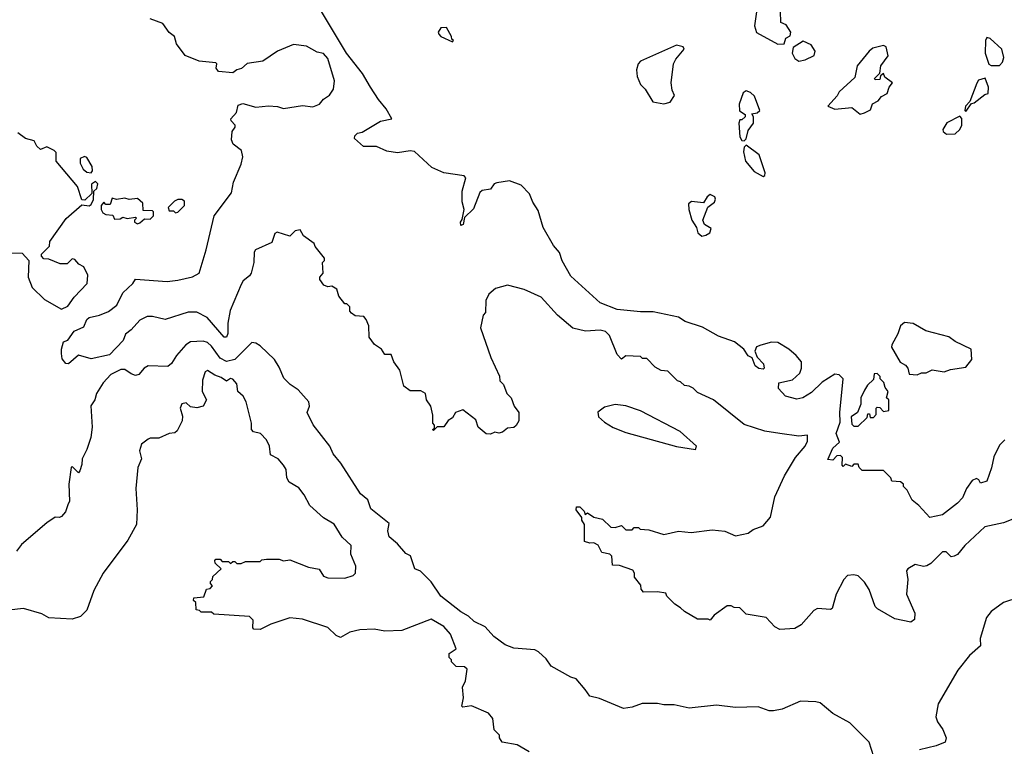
# Model space of a CAD drawing. Extents: x 2494106 to 2685573, y 758056 to 915185.
# Tile 244 of 256: x 2578137 to 2582797, y 853455 to 856894. Entities that reach past the tile are written whole.
import ezdxf

# ---------------------------------------------------------------- set-up
doc = ezdxf.new("R2010")
doc.units = 0

msp = doc.modelspace()

# ---------------------------------------------------------------- linework, layer by layer
at = {"layer": '0CON05XD'}
for points in [[(2581725, 856777.5), (2581755, 856780), (2581763.3, 856806.7), (2581783, 856817), (2581786.7, 856835), (2581765, 856870), (2581740, 856880), (2581737.5, 856935), (2581705, 856956.7), (2581655, 856973.3), (2581635, 856970), (2581627, 856953), (2581614.2, 856865), (2581624.2, 856834.2), (2581725, 856777.5)], [(2582800, 854905), (2582775, 854880), (2582747.5, 854825), (2582737, 854773), (2582715, 854710), (2582685, 854700), (2582676.4, 854716.4), (2582665, 854722.5), (2582645, 854712.5), (2582618.8, 854675), (2582598.7, 854631.3), (2582575, 854606), (2582505, 854550), (2582445, 854537.5), (2582392.5, 854595), (2582360.7, 854620.7), (2582337, 854667), (2582320, 854685), (2582320, 854695), (2582305, 854707.5), (2582265, 854710), (2582260, 854725), (2582225, 854760), (2582125, 854760), (2582110, 854775), (2582105, 854790), (2582085, 854790), (2582075, 854780), (2582045, 854790), (2582035, 854780), (2582030, 854785), (2582031.7, 854821.7), (2582021.7, 854831.7), (2582005, 854830), (2581985, 854810), (2581961.7, 854811.7), (2581985, 854866.7), (2582017.5, 854895), (2582001.2, 854935), (2582020.7, 854989.3), (2582019.2, 855035), (2582034.1, 855194.1), (2582015, 855213.3), (2581995, 855216.7), (2581935, 855178), (2581885, 855130), (2581843.3, 855105), (2581815, 855098), (2581761.7, 855111.7), (2581728.3, 855148.3), (2581730, 855175), (2581795, 855190), (2581829.2, 855220.8), (2581836.7, 855245), (2581836.7, 855275), (2581812.5, 855305), (2581777.5, 855335), (2581725, 855366), (2581695, 855367.1), (2581645, 855354), (2581623.8, 855345), (2581616.7, 855325), (2581627.5, 855297.5), (2581656.7, 855265), (2581660, 855245), (2581655, 855240), (2581635, 855242.5), (2581617.5, 855255), (2581603.3, 855293.3), (2581585, 855303.8), (2581564.3, 855334.3), (2581519.6, 855369.6), (2581445, 855395.6), (2581368.2, 855438.2), (2581286.7, 855465), (2581255, 855486.7), (2581135, 855512), (2581075, 855511.3), (2580965, 855521.8), (2580885, 855553.8), (2580745, 855680.6), (2580705, 855752.5), (2580691.5, 855791.5), (2580663.8, 855825), (2580615, 855910.8), (2580590.7, 855990.7), (2580565, 856030), (2580549.1, 856069.1), (2580511.1, 856111.1), (2580455, 856130.9), (2580395, 856121.2), (2580383.3, 856116.7), (2580365, 856092.5), (2580325, 856086), (2580314.4, 856075.6), (2580285, 855998.8), (2580241.7, 855958.3), (2580236.2, 855925), (2580225, 855920), (2580223.8, 855935), (2580231.7, 855948.3), (2580240, 855995), (2580231.7, 856031.7), (2580231.7, 856081.7), (2580248.8, 856145), (2580240, 856155), (2580145, 856169.2), (2580088, 856195), (2580005, 856270), (2579985, 856273.1), (2579924.4, 856264.4), (2579875, 856271.2), (2579825, 856293.8), (2579763.6, 856293.6), (2579721.7, 856331.7), (2579723.3, 856345), (2579735, 856356.7), (2579758.3, 856361.7), (2579845, 856414.2), (2579897.5, 856425), (2579871.9, 856471.9), (2579835, 856516), (2579797.8, 856575), (2579760, 856640), (2579683.3, 856735), (2579560, 856940)], [(2582845, 854532.5), (2582793.3, 854513.3), (2582705, 854493.3), (2582610, 854405), (2582575, 854363.3), (2582560, 854355), (2582545, 854352.5), (2582522.5, 854375), (2582505, 854375.8), (2582449.5, 854320.5), (2582430.3, 854309.7), (2582415, 854306), (2582375, 854316.2), (2582340, 854295), (2582334, 854285), (2582340, 854245), (2582333.8, 854175), (2582373.3, 854085), (2582372.5, 854055), (2582355, 854043.3), (2582278.3, 854058.3), (2582197.5, 854105), (2582186.4, 854116.4), (2582157.7, 854197.7), (2582135, 854232.5), (2582105, 854262.5), (2582085, 854266.7), (2582055, 854263.3), (2582036.7, 854245), (2582001.2, 854175), (2581983, 854107), (2581975, 854102.5), (2581913, 854107), (2581895, 854097.5), (2581835, 854030), (2581805, 854013.3), (2581735, 854007.5), (2581710.7, 854020.7), (2581670, 854065), (2581575, 854080), (2581545, 854110), (2581518.3, 854111.7), (2581505, 854120), (2581485, 854120), (2581423.6, 854076.4), (2581405, 854052.5), (2581395, 854057.5), (2581345, 854057.5), (2581283, 854093), (2581265, 854110), (2581237, 854127), (2581200, 854165), (2581195, 854180), (2581155, 854186.7), (2581090, 854185), (2581078.3, 854198.3), (2581077, 854217), (2581047.5, 854255), (2581047.5, 854275), (2581039.3, 854289.3), (2580975, 854310), (2580943, 854313), (2580940, 854355), (2580930, 854365), (2580892.5, 854372.5), (2580875, 854407.5), (2580855, 854417.5), (2580835, 854416.7), (2580810, 854425), (2580810, 854505), (2580797.5, 854525), (2580797.5, 854537.5), (2580770, 854575), (2580771.7, 854588.3), (2580788.3, 854588.3), (2580808.3, 854568.3), (2580812.5, 854552.5), (2580825, 854560), (2580855, 854540), (2580895, 854530), (2580935, 854492.5), (2580955, 854490), (2580985, 854500), (2581005, 854480), (2581035, 854480), (2581045, 854490), (2581065, 854490), (2581073, 854483), (2581115, 854480), (2581185, 854456.7), (2581255, 854472.5), (2581315, 854467.5), (2581415, 854480), (2581475, 854474), (2581525, 854451.2), (2581585, 854463.8), (2581608.8, 854481.2), (2581655, 854498.8), (2581690.5, 854539.5), (2581710.4, 854635), (2581756.2, 854735), (2581808.8, 854821.2), (2581853.8, 854875), (2581865, 854900), (2581865, 854927.5), (2581825, 854923.3), (2581735, 854936.2), (2581663.3, 854946.7), (2581565, 854978.8), (2581420, 855095), (2581345, 855130), (2581325, 855150), (2581305, 855160), (2581283, 855163), (2581265, 855180), (2581250, 855185), (2581205, 855230), (2581173, 855233), (2581145, 855250), (2581105, 855290), (2581085, 855290), (2581075, 855300), (2581005, 855302.5), (2580985, 855287.5), (2580965, 855308.8), (2580928.8, 855398.8), (2580908.7, 855418.7), (2580885, 855424.5), (2580815, 855420), (2580754.1, 855434.1), (2580682.5, 855495), (2580605, 855580), (2580525, 855617.5), (2580445, 855637.5), (2580388.3, 855621.7), (2580357.5, 855595), (2580342.5, 855565), (2580341.7, 855508.3), (2580330, 855495), (2580317.5, 855435), (2580367.5, 855295), (2580407, 855207), (2580410, 855185), (2580427, 855167), (2580442.5, 855125), (2580463.6, 855103.6), (2580477.5, 855065), (2580500, 855035), (2580500, 854995), (2580486.4, 854973.6), (2580475, 854963.3), (2580445, 854960), (2580421.7, 854941.7), (2580405, 854937.5), (2580385, 854942.5), (2580365, 854932.5), (2580345, 854933.3), (2580307.5, 854965), (2580295, 855000), (2580235, 855047.5), (2580200, 855035), (2580185, 855010), (2580165, 854997.5), (2580145, 854967.5), (2580112.5, 854967.5), (2580095, 854950), (2580090, 854955), (2580100, 854960), (2580100, 854975), (2580092.5, 854985), (2580093, 855023), (2580082.5, 855065), (2580062.5, 855095), (2580057.5, 855125), (2580035, 855137.5), (2579985, 855137.5), (2579955, 855160), (2579936.7, 855235), (2579907.5, 855275), (2579895, 855310), (2579865, 855310), (2579850, 855335), (2579816.1, 855356.1), (2579791.7, 855391.7), (2579790, 855445), (2579777.5, 855475), (2579765, 855490), (2579725, 855492.5), (2579707.5, 855505), (2579700, 855515), (2579700, 855535), (2579685, 855550), (2579675, 855550), (2579647.5, 855585), (2579638.3, 855618.3), (2579615, 855632.5), (2579595, 855630), (2579577, 855637), (2579557.5, 855665), (2579557.5, 855675), (2579572.5, 855695), (2579570, 855745), (2579580, 855755), (2579580, 855765), (2579535, 855820), (2579530, 855835), (2579480.7, 855870.7), (2579465, 855900), (2579440, 855895), (2579415, 855870), (2579355, 855888.8), (2579345, 855882.5), (2579330, 855840), (2579252.5, 855805), (2579246.2, 855793.8), (2579245.8, 855745), (2579232.5, 855695), (2579225, 855681.2), (2579195, 855658.8), (2579185, 855641.2), (2579132.5, 855517.5), (2579122, 855458), (2579121.3, 855408.7), (2579115, 855391.2), (2579105, 855391.2), (2579024.3, 855485), (2578975, 855509.4), (2578935, 855509.1), (2578825, 855475.6), (2578765, 855489.5), (2578740.9, 855489.1), (2578705, 855471.9), (2578665, 855425.6), (2578637.5, 855405), (2578626, 855375), (2578562.7, 855307.3), (2578475, 855289.4), (2578415, 855306.2), (2578367.5, 855265), (2578355, 855267.5), (2578338.3, 855288.3), (2578334.1, 855314.1), (2578334, 855335), (2578345, 855370), (2578365, 855377.5), (2578395, 855420), (2578439.7, 855440.3), (2578454.4, 855475), (2578465, 855484.3), (2578515, 855495.5), (2578556.6, 855513.4), (2578597.2, 855542.8), (2578625, 855601.4), (2578672.5, 855645), (2578685, 855666), (2578835, 855654.2), (2578885, 855660.8), (2578955, 855677.5), (2578986, 855695), (2579019.2, 855805), (2579056.7, 855965), (2579140, 856075), (2579148.8, 856125), (2579185, 856210), (2579193.3, 856245), (2579186.7, 856275), (2579147.5, 856305), (2579140, 856325), (2579142.5, 856365), (2579156.7, 856385), (2579156.7, 856395), (2579137.5, 856415), (2579136.7, 856425), (2579162.5, 856455), (2579170.7, 856489.3), (2579193, 856497), (2579255, 856480), (2579315, 856486.2), (2579357, 856483), (2579385, 856473.8), (2579475, 856488), (2579525, 856482), (2579555.8, 856494.2), (2579575, 856517.5), (2579603, 856537), (2579622.5, 856565), (2579627.5, 856605), (2579595, 856710), (2579575, 856733.3), (2579545, 856740), (2579495, 856768.8), (2579433, 856777), (2579357.5, 856745), (2579288.3, 856698.3), (2579213.6, 856686.4), (2579187, 856663), (2579165, 856657.5), (2579145, 856642.5), (2579078.3, 856648.3), (2579067.5, 856665), (2579070, 856685), (2579065, 856690), (2578987, 856697), (2578920, 856725), (2578879.3, 856779.3), (2578870, 856815), (2578843.6, 856833.6), (2578815, 856876.7), (2578755, 856897.5)], [(2580185, 856790), (2580190, 856795), (2580181.7, 856801.7), (2580180, 856815), (2580156.4, 856856.4), (2580130, 856855), (2580117.5, 856835), (2580120, 856825), (2580130, 856815), (2580185, 856790)], [(2581185, 856496), (2581215, 856503.8), (2581236.7, 856535), (2581225, 856560), (2581220.8, 856595), (2581231.1, 856685), (2581242.1, 856707.9), (2581282.5, 856755), (2581277.5, 856765), (2581245, 856774.2), (2581075, 856698), (2581064.2, 856685), (2581056.1, 856656.1), (2581060, 856625), (2581075, 856587.5), (2581096.7, 856565), (2581133.8, 856505), (2581185, 856496)], [(2581825, 856697.5), (2581855, 856703.3), (2581897.5, 856725), (2581902.5, 856745), (2581882.5, 856775), (2581845, 856792.5), (2581797, 856763), (2581792.5, 856735), (2581805, 856710), (2581825, 856697.5)], [(2582115, 856447.5), (2582135, 856452.5), (2582163, 856467), (2582173.6, 856496.4), (2582200.7, 856509.3), (2582215, 856530), (2582242.5, 856545), (2582252.5, 856575), (2582267.5, 856595), (2582231.7, 856621.7), (2582225, 856640), (2582211.7, 856628.3), (2582208.3, 856611.7), (2582185, 856610), (2582182.5, 856615), (2582208.3, 856641.7), (2582212.5, 856675), (2582247, 856723), (2582237.5, 856765), (2582225, 856772.5), (2582175, 856760), (2582157.5, 856745), (2582100, 856675), (2582089.3, 856620.7), (2582015, 856552.5), (2582006.4, 856533.6), (2581962.5, 856485), (2581995, 856470), (2582075, 856478.8), (2582115, 856447.5)], [(2582775, 856677.5), (2582787.7, 856692.3), (2582794, 856715), (2582786, 856755), (2582730, 856805), (2582715, 856810), (2582707.5, 856795), (2582706.7, 856735), (2582723, 856683), (2582735, 856677.5), (2582775, 856677.5)], [(2582615, 856460), (2582642.5, 856497.5), (2582655, 856500), (2582705, 856540), (2582720, 856545), (2582722.5, 856575), (2582707, 856617), (2582675, 856607.5), (2582666.4, 856593.6), (2582633.3, 856506.7), (2582613.3, 856485), (2582610, 856465), (2582615, 856460)], [(2581565, 856320), (2581575, 856330), (2581585, 856370), (2581610, 856405), (2581610, 856435), (2581601.7, 856448.3), (2581627, 856453), (2581640, 856465), (2581615, 856532.5), (2581595, 856550), (2581575, 856556.7), (2581561.7, 856548.3), (2581542.5, 856495), (2581543, 856463), (2581570, 856445), (2581570, 856435), (2581555, 856420), (2581545, 856420), (2581540, 856405), (2581545, 856340), (2581555, 856322.5), (2581565, 856320)], [(2582523, 856353), (2582565, 856353.3), (2582586.1, 856373.9), (2582596.7, 856395), (2582596.7, 856426.7), (2582587, 856437), (2582525, 856406.2), (2582506.7, 856375), (2582507.5, 856365), (2582523, 856353)], [(2578095, 855790), (2578148.3, 855788.3), (2578180, 855755), (2578177.5, 855675), (2578196.4, 855626.4), (2578255, 855570), (2578334.2, 855524.2), (2578365, 855538), (2578395, 855580), (2578456.7, 855645), (2578458.8, 855685), (2578440, 855725), (2578417, 855737), (2578398.3, 855758.3), (2578385, 855762.5), (2578361.7, 855738.3), (2578328.3, 855738.3), (2578275, 855760), (2578251.7, 855761.7), (2578240, 855775), (2578240, 855785), (2578278.3, 855821.7), (2578280, 855845), (2578357, 855953), (2578431.7, 856018.3), (2578465, 856012.5), (2578475, 856020), (2578486.4, 856043.6), (2578488.3, 856081.7), (2578502.5, 856095), (2578507, 856117), (2578495, 856127.5), (2578477.5, 856115), (2578478.3, 856071.7), (2578445, 856040), (2578431.7, 856041.7), (2578410, 856105), (2578310, 856225), (2578310, 856265), (2578300, 856275), (2578265, 856292.5), (2578235, 856280), (2578217.5, 856295), (2578205, 856320), (2578165, 856332.5), (2578128.3, 856358.3)], [(2581655, 856151.2), (2581663.6, 856156.4), (2581665, 856170), (2581636.7, 856255), (2581575, 856300), (2581565, 856290), (2581561.9, 856268.1), (2581572.5, 856225), (2581613.8, 856175), (2581655, 856151.2)], [(2578475, 856170), (2578481.7, 856178.3), (2578479.3, 856199.3), (2578455, 856242.5), (2578443.6, 856246.4), (2578423.6, 856236.4), (2578423.3, 856215), (2578437, 856187), (2578455, 856172.5), (2578475, 856170)], [(2581365, 855870), (2581385, 855873.8), (2581402.5, 855885), (2581410, 855905), (2581377.5, 855925), (2581370, 855945), (2581393.8, 856006.2), (2581425, 856030), (2581430, 856045), (2581427.5, 856055), (2581405, 856066.2), (2581390, 856055), (2581373.3, 856026.7), (2581317, 856033), (2581303, 856023), (2581303.3, 855995), (2581317.5, 855945), (2581340.7, 855910.7), (2581346.7, 855885), (2581365, 855870)], [(2578695, 855927.5), (2578705, 855933.3), (2578728.3, 855951.7), (2578755, 855950), (2578770, 855965), (2578770, 855985), (2578765, 855990), (2578721.7, 855991.7), (2578720, 856025), (2578695, 856047.5), (2578655, 856042.5), (2578635, 856050), (2578595, 856042.5), (2578575, 856050), (2578565, 856020), (2578545, 856020), (2578535, 856030), (2578522.5, 856015), (2578522.5, 855995), (2578530.7, 855980.7), (2578545, 855972.5), (2578578.3, 855968.3), (2578585, 855950), (2578611.7, 855951.7), (2578625, 855960), (2578645, 855952.5), (2578685, 855960), (2578690, 855955), (2578680, 855945), (2578680, 855935), (2578695, 855927.5)], [(2578875, 855980), (2578885, 855982.5), (2578916.7, 856015), (2578916.7, 856035), (2578905, 856042.5), (2578885, 856042.5), (2578870, 856035), (2578840, 856005), (2578845, 855990), (2578865, 855990), (2578875, 855980)], [(2582385, 855212.5), (2582405, 855222.5), (2582427, 855223), (2582455, 855237.5), (2582513, 855227), (2582541.7, 855238.3), (2582615, 855250), (2582643.3, 855285), (2582640, 855335), (2582565, 855371.2), (2582535, 855393.3), (2582425, 855421.2), (2582365, 855455.8), (2582325, 855461.2), (2582306.2, 855445), (2582293, 855407), (2582264.1, 855355.9), (2582263.6, 855343.6), (2582303.6, 855273.6), (2582328.8, 855258.8), (2582340, 855245), (2582347, 855217), (2582385, 855212.5)], [(2579525.9, 854975.9), (2579498, 855035), (2579508, 855065), (2579506, 855085), (2579455, 855142.5), (2579417, 855167), (2579387, 855197), (2579365, 855250), (2579342.5, 855285), (2579275, 855350), (2579255, 855363.3), (2579235, 855366.7), (2579155, 855286), (2579115, 855276.6), (2579085, 855291.6), (2579045, 855348.9), (2579025, 855365.6), (2579005, 855371.8), (2578945, 855370), (2578922.5, 855355), (2578878.6, 855305), (2578855, 855266.7), (2578837.7, 855252.3), (2578745, 855255.7), (2578726.2, 855245), (2578700, 855215), (2578685, 855210.8), (2578665, 855217.5), (2578635, 855239.2), (2578615, 855237.8), (2578567.5, 855215), (2578532.5, 855175), (2578500, 855125), (2578492.5, 855095), (2578473, 855067), (2578480, 854965), (2578473, 854917), (2578455, 854860), (2578432.5, 854815), (2578431.7, 854788.3), (2578421.7, 854758.3), (2578415, 854750), (2578385, 854780), (2578380, 854775), (2578370, 854695), (2578373.3, 854615), (2578365, 854597.5), (2578353.3, 854565), (2578335, 854542.5), (2578325, 854537.5), (2578305, 854540), (2578265, 854512.5), (2578145, 854410), (2578122, 854378)], [(2580247.5, 853765), (2580255, 853820), (2580241.7, 853831.7), (2580203, 853833), (2580180, 853855), (2580180, 853865), (2580170, 853875), (2580170, 853895), (2580203, 853917), (2580175.7, 853985), (2580145, 854021.9), (2580085, 854057.5), (2579945, 854003.8), (2579865, 854000), (2579815, 854008.8), (2579746.4, 854006.4), (2579700, 853995), (2579655, 853970), (2579635, 853980), (2579595, 854016.7), (2579475, 854057.5), (2579415, 854062.5), (2579325, 854032.5), (2579275, 854007.5), (2579245, 854010), (2579240, 854015), (2579241.7, 854051.7), (2579225, 854070), (2579055, 854080), (2579045, 854090), (2578995, 854090), (2578988.3, 854098.3), (2578971.7, 854101.7), (2578970, 854135), (2578960, 854145), (2578961.7, 854158.3), (2579008.3, 854161.7), (2579021.7, 854198.3), (2579038.3, 854201.7), (2579050, 854215), (2579040, 854225), (2579040, 854235), (2579050, 854245), (2579051.7, 854258.3), (2579090, 854295), (2579061.7, 854321.7), (2579060, 854335), (2579065, 854340), (2579085, 854340), (2579095, 854330), (2579125, 854330), (2579135, 854320), (2579145, 854330), (2579155, 854330), (2579165, 854320), (2579185, 854320), (2579205, 854330), (2579275, 854330), (2579283, 854337), (2579305, 854340), (2579365, 854340), (2579385, 854332.5), (2579415, 854337.5), (2579503.6, 854303.6), (2579553.9, 854293.9), (2579575, 854260), (2579595, 854252), (2579675, 854251.2), (2579715.9, 854264.1), (2579726.2, 854275), (2579728.3, 854308.3), (2579704.1, 854364.1), (2579705.6, 854405.6), (2579663.8, 854445), (2579625, 854506.7), (2579575, 854536.7), (2579510, 854595), (2579483.8, 854645), (2579457.8, 854677.8), (2579412.5, 854705), (2579401.2, 854725), (2579398, 854765), (2579385.8, 854785.8), (2579360, 854815), (2579323.3, 854835), (2579318.8, 854875), (2579305.6, 854905.6), (2579276.7, 854935), (2579244, 854944), (2579233.8, 854953.8), (2579234, 854985), (2579208.8, 855085), (2579195, 855112.5), (2579170, 855135), (2579165, 855170), (2579145, 855192.5), (2579135, 855196), (2579115, 855182.5), (2579091.1, 855201.1), (2579061.1, 855211.1), (2579025, 855233.3), (2579015, 855227.5), (2579002.3, 855187.7), (2579000, 855135), (2579021.2, 855095), (2579006, 855065), (2578975, 855057.5), (2578945, 855062.5), (2578925, 855080), (2578905, 855076.2), (2578896, 855055), (2578907.7, 855017.7), (2578906, 854995), (2578882.5, 854947.5), (2578871.7, 854938.3), (2578845, 854936), (2578795, 854913.3), (2578755, 854913.8), (2578745, 854908.8), (2578713.3, 854885), (2578704.2, 854854.2), (2578713.3, 854815), (2578696.7, 854775), (2578686.2, 854675), (2578693.3, 854575), (2578690, 854505), (2578648.8, 854431.2), (2578532.5, 854275), (2578488.3, 854191.7), (2578455, 854100), (2578425, 854070), (2578385, 854057.5), (2578275, 854062.5), (2578241.7, 854081.7), (2578155, 854107.5), (2578085, 854100)], [(2582105, 854970), (2582148.3, 855011.7), (2582151.7, 855028.3), (2582158.3, 855028.3), (2582161.7, 855011.7), (2582178.3, 855011.7), (2582190, 855025), (2582190, 855055), (2582195, 855060), (2582208.3, 855058.3), (2582225, 855040), (2582250, 855045), (2582250, 855095), (2582240, 855105), (2582247.5, 855135), (2582233, 855153), (2582227, 855177), (2582210, 855195), (2582210, 855205), (2582195, 855220), (2582181.7, 855218.3), (2582178.3, 855191.7), (2582150, 855165), (2582135, 855140), (2582117.5, 855105), (2582117.5, 855075), (2582102.5, 855035), (2582072.5, 855015), (2582075, 854980), (2582085, 854970), (2582105, 854970)], [(2581335, 854860), (2581340, 854875), (2581263.3, 854945), (2581075, 855042.9), (2581005, 855065.8), (2580955, 855073.3), (2580905, 855060), (2580873.6, 855036.4), (2580876.7, 855015), (2580905, 854988.8), (2580945, 854964), (2581005, 854940), (2581245, 854873.3), (2581335, 854860)], [(2582178.8, 853405), (2582157.5, 853475), (2582066.4, 853566.4), (2581985, 853610), (2581925, 853660), (2581905, 853666), (2581831.7, 853668.3), (2581745, 853631.2), (2581705, 853623.3), (2581683.6, 853623.6), (2581631.7, 853641.7), (2581525, 853638), (2581435, 853650), (2581305, 853636), (2581235, 853652), (2581185, 853651.2), (2581155, 853658), (2581082.3, 853657.7), (2581035, 853640), (2580995, 853633.8), (2580881.7, 853681.7), (2580835, 853692.5), (2580813.3, 853723.3), (2580770, 853775), (2580745, 853782.5), (2580652.5, 853835), (2580629.3, 853869.3), (2580592.3, 853902.3), (2580575, 853911.2), (2580475, 853919.2), (2580435, 853935.8), (2580380.8, 853975), (2580339.8, 854019.8), (2580288, 854045), (2580261.4, 854071.4), (2580225, 854091.9), (2580130.8, 854165), (2580085, 854233.3), (2580033.8, 854283.8), (2580006.7, 854295), (2579986.4, 854356.4), (2579965, 854367.5), (2579925, 854413.3), (2579885.9, 854445.9), (2579880, 854475), (2579885, 854510), (2579799.5, 854579.5), (2579785, 854621.2), (2579749.5, 854649.5), (2579656.2, 854795), (2579620, 854840), (2579604.2, 854875), (2579525.9, 854975.9)], [(2582865, 854160), (2582793.9, 854136.1), (2582735, 854092.5), (2582712.5, 854065), (2582682.5, 853965), (2582685, 853930), (2582632.5, 853885), (2582577.5, 853815), (2582484.1, 853655.9), (2582473.3, 853595), (2582480.5, 853570.5), (2582506.7, 853535), (2582522.5, 853495), (2582517.5, 853475), (2582475, 853457.5), (2582395, 853438.8)], [(2580548.3, 853428.3), (2580491.7, 853461.7), (2580420, 853475), (2580407.5, 853495), (2580407, 853507), (2580383, 853533), (2580376.2, 853586.2), (2580355, 853612.5), (2580275, 853646.7), (2580235, 853640), (2580230, 853645), (2580237.5, 853685), (2580232.5, 853735), (2580247.5, 853765)]]:
    msp.add_lwpolyline(points, dxfattribs=at)

doc.saveas('drawing.dxf')
